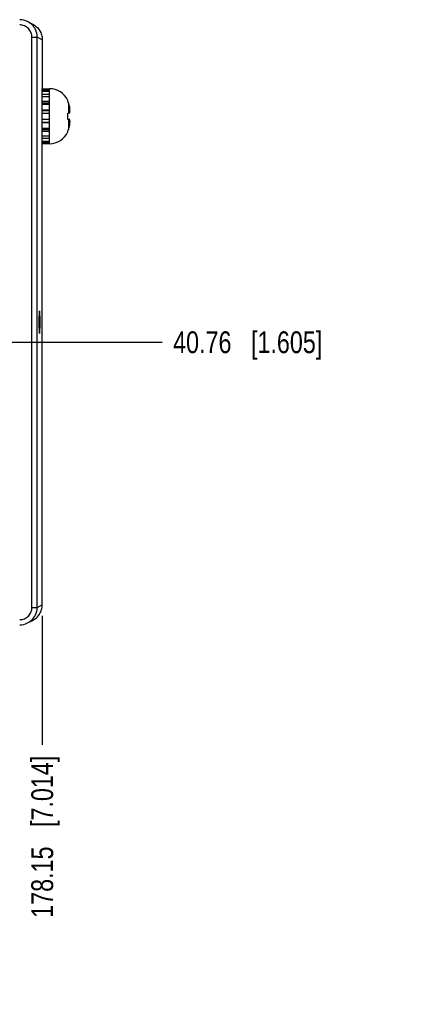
# Model space of a CAD drawing. Header units: inches. Extents: x 0 to 34, y 0 to 22.
# Tile 115 of 117: x 22.1 to 24.4, y 11.9 to 17.6. Entities that reach past the tile are written whole.
import ezdxf

# ---------------------------------------------------------------- set-up
doc = ezdxf.new("R2010")
doc.units = ezdxf.units.IN
doc.header["$LTSCALE"] = 1.87
doc.header["$MEASUREMENT"] = 0
doc.layers.get('0').update_dxf_attribs({"linetype": 'CONTINUOUS'})
for name, color, linetype in [('03___PRT_ALL_CURVES', 7, 'CONTINUOUS'), ('06___PRT_ALL_SURFS', 7, 'CONTINUOUS'), ('DIMENSIONS', 7, 'CONTINUOUS')]:
    doc.layers.add(name, color=color, linetype=linetype)
doc.styles.get("Standard").update_dxf_attribs({"font": 'txt', "width": 0.8})
doc.dimstyles.new('DIMSTYLE_1', dxfattribs={"dimtxt": 0.125, "dimasz": 0.18, "dimexe": 0.125, "dimexo": 0.0625, "dimgap": 0.03125, "dimtad": 0, "dimtih": 1, "dimtoh": 1, "dimdsep": 46, "dimtxsty": 'STANDARD', "dimblk": '_FILLED', "dimblk1": '_FILLED', "dimblk2": '_FILLED', "dimcen": 0.09, "dimazin": 2, "dimtp": 0.001, "dimtm": 0.001, "dimtfac": 1, "dimtofl": 0, "dimtmove": 0, "dimatfit": 3, "dimldrblk": '_FILLED', "dimfxl": 1, "dimtolj": 1, "dimarcsym": 0})

# ---------------------------------------------------------------- blocks, each defined once
blk = doc.blocks.new('*D15')
at = {"layer": 'DIMENSIONS', "color": 2, "linetype": 'CONTINUOUS'}
blk.add_line((21.2591, 15.7339), (22.9631, 15.7339), dxfattribs=at)
at = {"layer": 'DIMENSIONS', "color": 2, "linetype": 'CONTINUOUS', "insert": (23.0256, 15.7964), "char_height": 0.125, "width": 1.325, "attachment_point": 1, "rotation": 360, "line_spacing_factor": 0.9}
blk.add_mtext('40.76{\\ftxt.shx;\\W1.000000;\\H0.125000; }[1.605]', dxfattribs=at)
blk = doc.blocks.new('_FILLED')
at = {"color": 0, "linetype": 'BYBLOCK'}
blk.add_solid([(0, 0), (-1, 0.174), (-1, -0.174)], dxfattribs=at)
blk = doc.blocks.new('*D20')
at = {"layer": 'DIMENSIONS', "color": 2, "linetype": 'CONTINUOUS'}
blk.add_line((22.2756, 14.1662), (22.2756, 13.4267), dxfattribs=at)
at = {"layer": 'DIMENSIONS', "color": 2, "linetype": 'CONTINUOUS', "insert": (22.2131, 13.3642), "char_height": 0.125, "width": 1.425, "attachment_point": 3, "rotation": 90, "line_spacing_factor": 0.9}
blk.add_mtext('178.15{\\ftxt.shx;\\W1.000000;\\H0.125000; }[7.014]', dxfattribs=at)

msp = doc.modelspace()

# ---------------------------------------------------------------- linework, layer by layer
at = {"color": 7, "linetype": 'CONTINUOUS'}
for p, q in [((22.2203, 17.5576), (22.1913, 17.5721)), ((22.2166, 17.4827), (22.2466, 17.4827)), ((22.2166, 14.2142), (22.2166, 17.4827)), ((22.2756, 17.4682), (22.2466, 17.4827)), ((22.2466, 14.2142), (22.2466, 17.4827)), ((22.2756, 17.4682), (22.2756, 17.187)), ((22.2756, 17.1868), (22.3149, 17.1868)), ((22.2756, 14.2287), (22.2756, 17.1868)), ((22.2756, 17.1867), (22.3149, 17.1867)), ((22.2756, 17.1804), (22.3149, 17.1804)), ((22.2756, 17.1736), (22.3149, 17.1736)), ((22.3149, 17.1868), (22.3149, 16.8723)), ((22.3169, 16.8721), (22.3169, 17.187)), ((22.2756, 17.156), (22.3149, 17.156)), ((22.2756, 17.1433), (22.3149, 17.1433)), ((22.2756, 17.1164), (22.3149, 17.1164)), ((22.2756, 17.1066), (22.3149, 17.1066)), ((22.4222, 17.1174), (22.4222, 17.1193)), ((22.4273, 17.0484), (22.4273, 17.1035)), ((22.2756, 17.0994), (22.3149, 17.0994)), ((22.2756, 17.0665), (22.3149, 17.0665)), ((22.2756, 17.0631), (22.3149, 17.0631)), ((22.2756, 17.0472), (22.3149, 17.0472)), ((22.4222, 17.0478), (22.433, 17.049)), ((22.4222, 17.0113), (22.4222, 17.0478)), ((22.2756, 17.0122), (22.3149, 17.0122)), ((22.2756, 16.9962), (22.3149, 16.9962)), ((22.2756, 16.9928), (22.3149, 16.9928)), ((22.433, 17.0101), (22.4222, 17.0113)), ((22.4273, 16.9556), (22.4273, 17.0107)), ((22.2756, 16.96), (22.3149, 16.96)), ((22.2756, 16.9527), (22.3149, 16.9527)), ((22.2756, 16.9429), (22.3149, 16.9429)), ((22.4222, 16.9398), (22.4222, 16.9417)), ((22.2756, 16.9161), (22.3149, 16.9161)), ((22.2756, 16.9033), (22.3149, 16.9033)), ((22.2756, 16.8857), (22.3149, 16.8857)), ((22.2756, 16.8788), (22.3149, 16.8788)), ((22.2756, 16.8725), (22.3149, 16.8725)), ((22.2756, 16.8723), (22.3149, 16.8723)), ((22.2466, 14.2142), (22.2756, 14.2287)), ((22.2166, 14.2142), (22.2466, 14.2142)), ((22.1913, 14.1248), (22.2203, 14.1393))]:
    msp.add_line(p, q, dxfattribs=at)
for centre, radius, start, end in [((22.1466, 17.4827), 0.1, 63.4341, 90.0038), ((22.1466, 17.4827), 0.1, 25.6484, 63.4386), ((22.1465, 17.4827), 0.1001, 0.0046, 25.6438), ((22.3169, 17.0714), 0.1157, 24.4946, 90), ((22.3091, 17.1162), 0.00787, 318.3822, 360), ((22.3125, 17.069), 0.1199, 16.7057, 23.8165), ((22.1811, 17.0296), 0.2571, 11.5959, 16.7092), ((22.1812, 17.0296), 0.257, 13.8932, 14.7919), ((22.1811, 17.0296), 0.2571, 11.595, 13.0903), ((22.245, 17.0511), 0.1904, 2.9669, 9.1137), ((22.2452, 17.008), 0.1901, 350.882, 357.0374), ((22.3091, 16.9429), 0.00787, 0, 41.6178), ((22.3169, 16.9877), 0.1157, 270, 335.5054), ((22.3125, 16.9901), 0.1199, 336.1835, 343.2943), ((22.1811, 17.0295), 0.2571, 343.2908, 348.4041), ((22.1812, 17.0295), 0.257, 345.2085, 346.1002), ((22.1811, 17.0295), 0.2571, 346.91, 348.405), ((22.1466, 14.2142), 0.1, 296.5614, 334.3516), ((22.1466, 14.2142), 0.1, 334.3473, 0.0042), ((22.1466, 14.2142), 0.1, 269.9962, 296.5659)]:
    msp.add_arc(centre, radius, start, end, dxfattribs=at)
msp.add_ellipse((22.26, 15.8485), major_axis=(0, 0.065), ratio=0.017455, dxfattribs=at)
for points, knots in [([(22.2166, 17.4827), (22.2166, 17.4918), (22.213, 17.5102), (22.1974, 17.5335), (22.1741, 17.549), (22.1557, 17.5527), (22.1466, 17.5527)], [0, 0, 0, 0, 0.249999, 0.5, 0.75, 1, 1, 1, 1]), ([(22.2203, 17.5576), (22.2285, 17.5535), (22.2439, 17.543), (22.2617, 17.5215), (22.273, 17.4959), (22.2756, 17.4774), (22.2756, 17.4682)], [0, 0, 0, 0, 0.250004, 0.500005, 0.749996, 1, 1, 1, 1]), ([(22.433, 17.049), (22.4332, 17.05), (22.4342, 17.0539), (22.4348, 17.0579), (22.4351, 17.061)], [0, 0, 0, 0, 0.253969, 1, 1, 1, 1]), ([(22.4351, 16.9982), (22.435, 16.9992), (22.4346, 17.0032), (22.4337, 17.0072), (22.433, 17.0101)], [0, 0, 0, 0, 0.246609, 1, 1, 1, 1]), ([(22.2203, 14.1393), (22.2285, 14.1434), (22.2439, 14.1539), (22.2617, 14.1755), (22.273, 14.201), (22.2756, 14.2195), (22.2756, 14.2287)], [0, 0, 0, 0, 0.250004, 0.500004, 0.749996, 1, 1, 1, 1]), ([(22.1466, 14.1442), (22.1557, 14.1442), (22.1741, 14.1479), (22.1974, 14.1634), (22.213, 14.1867), (22.2166, 14.2051), (22.2166, 14.2142)], [0, 0, 0, 0, 0.25, 0.5, 0.750001, 1, 1, 1, 1])]:
    msp.add_open_spline(points, degree=3, knots=knots, dxfattribs=at)
at = {"layer": '03___PRT_ALL_CURVES', "color": 4, "linetype": 'CONTINUOUS'}
msp.add_line((22.2756, 16.8721), (22.2756, 17.187), dxfattribs=at)
at = {"layer": '06___PRT_ALL_SURFS', "color": 7, "linetype": 'CONTINUOUS'}
msp.add_line((22.2756, 16.8721), (22.2756, 17.187), dxfattribs=at)

# ---------------------------------------------------------------- dimensions: what is measured, and where the dimension line sits
at = {"layer": 'DIMENSIONS', "color": 2, "linetype": 'CONTINUOUS'}
for feature_location, offset, dtype, origin, picture, middle in [((22.2756, 14.1662), (0, -0.7395), 1, (15.2619, 17.4682), '*D20', (22.2756, 12.6517)), ((21.2591, 15.7339), (1.704, 0), 0, (21.1966, 14.1292), '*D15', (23.6881, 15.7339))]:
    dim = msp.add_ordinate_dim(feature_location=feature_location, offset=offset, dtype=dtype, origin=origin, dimstyle='DIMSTYLE_1', dxfattribs=at)
    dim.commit()
    dim.dimension.update_dxf_attribs({"geometry": picture, "text_midpoint": middle})

doc.saveas('drawing.dxf')
